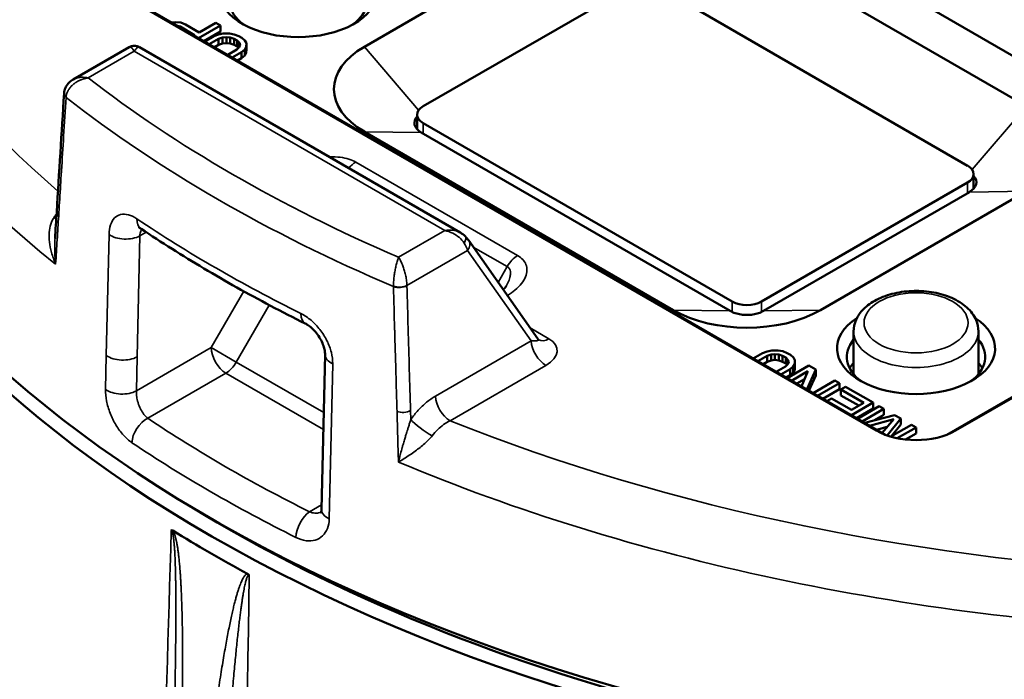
# Model space of a CAD drawing. Header units: millimetres. Extents: x 40 to 2195, y 40 to 1687.
# Tile 179 of 185: x 1481 to 1528, y 1400 to 1432. Entities that reach past the tile are written whole.
import ezdxf

# ---------------------------------------------------------------- set-up
doc = ezdxf.new("R2010")
doc.units = ezdxf.units.MM
doc.header["$LTSCALE"] = 8
doc.layers.add('Visible (ISO)', color=7, linetype='Continuous', lineweight=50)
doc.layers.add('Visible Narrow (ISO)', color=7, linetype='Continuous', lineweight=35)

msp = doc.modelspace()

# ---------------------------------------------------------------- linework, layer by layer
at = {"layer": 'Visible (ISO)'}
for p, q in [((1503.767, 1444.607), (1542.749, 1422.101)), ((1507.302, 1436.442), (1497.403, 1430.727)), ((1529.223, 1427.869), (1514.373, 1436.442)), ((1522.022, 1412.281), (1482.424, 1435.143)), ((1522.438, 1412.085), (1483.168, 1434.757)), ((1510.131, 1433.585), (1500.231, 1427.869)), ((1526.394, 1425.011), (1511.545, 1433.585)), ((1488.323, 1431.903), (1488.14, 1431.887)), ((1488.584, 1431.883), (1488.323, 1431.903)), ((1488.422, 1431.724), (1488.543, 1431.689)), ((1488.543, 1431.689), (1489.243, 1431.285)), ((1488.543, 1431.654), (1488.543, 1431.689)), ((1488.805, 1431.798), (1488.584, 1431.883)), ((1489.468, 1431.416), (1488.805, 1431.798)), ((1489.433, 1431.14), (1490.479, 1431.744)), ((1490.258, 1431.872), (1489.468, 1431.416)), ((1490.479, 1431.744), (1490.258, 1431.872)), ((1490.479, 1431.458), (1490.479, 1431.744)), ((1489.243, 1431.285), (1489.212, 1431.268)), ((1489.68, 1430.997), (1490.479, 1431.458)), ((1490.172, 1431.226), (1489.727, 1430.97)), ((1490.397, 1431.314), (1490.172, 1431.226)), ((1490.621, 1431.358), (1490.397, 1431.314)), ((1490.919, 1431.36), (1490.621, 1431.358)), ((1491.141, 1431.318), (1490.919, 1431.36)), ((1491.363, 1431.234), (1491.141, 1431.318)), ((1491.51, 1431.149), (1491.363, 1431.234)), ((1489.948, 1430.842), (1490.393, 1431.099)), ((1490.196, 1430.699), (1490.393, 1430.813)), ((1490.393, 1431.099), (1490.58, 1431.164)), ((1490.393, 1430.813), (1490.393, 1431.099)), ((1490.393, 1430.813), (1490.58, 1430.879)), ((1490.58, 1431.164), (1490.767, 1431.187)), ((1490.58, 1430.879), (1490.58, 1431.164)), ((1490.58, 1430.879), (1490.767, 1430.901)), ((1490.767, 1431.187), (1490.952, 1431.167)), ((1490.767, 1430.901), (1490.767, 1431.187)), ((1490.767, 1430.901), (1490.952, 1430.881)), ((1490.952, 1431.167), (1491.137, 1431.103)), ((1490.952, 1430.881), (1490.952, 1431.167)), ((1490.952, 1430.881), (1491.137, 1430.818)), ((1491.137, 1431.103), (1491.285, 1431.018)), ((1491.137, 1430.818), (1491.137, 1431.103)), ((1491.137, 1430.818), (1491.285, 1430.733)), ((1491.285, 1431.018), (1491.394, 1430.912)), ((1491.285, 1430.733), (1491.285, 1431.018)), ((1491.43, 1430.804), (1491.39, 1430.697)), ((1491.394, 1430.912), (1491.43, 1430.804)), ((1491.394, 1430.707), (1491.394, 1430.912)), ((1491.657, 1431.021), (1491.51, 1431.149)), ((1491.729, 1430.892), (1491.657, 1431.021)), ((1491.726, 1430.72), (1491.729, 1430.892)), ((1491.729, 1430.606), (1491.729, 1430.892)), ((1486.094, 1430.701), (1483.408, 1429.151)), ((1486.594, 1430.701), (1502.008, 1421.802)), ((1491.277, 1430.589), (1490.832, 1430.332)), ((1491.053, 1430.204), (1491.498, 1430.461)), ((1491.39, 1430.697), (1491.277, 1430.589)), ((1491.285, 1430.733), (1491.356, 1430.664)), ((1491.498, 1430.461), (1491.649, 1430.591)), ((1491.498, 1430.175), (1491.498, 1430.461)), ((1491.498, 1430.175), (1491.649, 1430.305)), ((1491.649, 1430.591), (1491.726, 1430.72)), ((1491.649, 1430.305), (1491.649, 1430.591)), ((1491.649, 1430.305), (1491.726, 1430.434)), ((1491.726, 1430.434), (1491.726, 1430.72)), ((1491.726, 1430.434), (1491.729, 1430.606)), ((1491.301, 1430.061), (1491.498, 1430.175)), ((1499.938, 1427.461), (1499.938, 1426.758)), ((1500.231, 1427.053), (1515.081, 1418.479)), ((1497.403, 1426.644), (1512.252, 1418.071)), ((1500.137, 1426.604), (1514.986, 1418.031)), ((1526.687, 1424.603), (1526.687, 1423.901)), ((1516.495, 1418.479), (1526.394, 1424.195)), ((1516.589, 1418.031), (1526.489, 1423.746)), ((1519.323, 1418.071), (1529.223, 1423.787)), ((1544.202, 1422.895), (1525.817, 1412.281)), ((1482.346, 1422.257), (1482.346, 1422.257)), ((1543.458, 1422.509), (1525.401, 1412.085)), ((1482.532, 1421.511), (1482.532, 1421.511)), ((1505.745, 1416.685), (1502.422, 1421.409)), ((1504.21, 1419.218), (1504.21, 1419.218)), ((1520.919, 1417.05), (1520.919, 1414.997)), ((1526.919, 1417.05), (1526.919, 1414.997)), ((1516.766, 1416.09), (1516.541, 1416.002)), ((1516.99, 1416.134), (1516.766, 1416.09)), ((1517.288, 1416.136), (1516.99, 1416.134)), ((1517.51, 1416.094), (1517.288, 1416.136)), ((1517.732, 1416.009), (1517.51, 1416.094)), ((1495.51, 1415.945), (1495.342, 1408.5)), ((1516.541, 1416.002), (1516.097, 1415.746)), ((1516.318, 1415.618), (1516.762, 1415.875)), ((1516.762, 1415.875), (1516.949, 1415.94)), ((1516.762, 1415.589), (1516.762, 1415.875)), ((1516.762, 1415.589), (1516.949, 1415.654)), ((1516.949, 1415.94), (1517.136, 1415.963)), ((1516.949, 1415.654), (1516.949, 1415.94)), ((1516.949, 1415.654), (1517.136, 1415.677)), ((1517.136, 1415.963), (1517.322, 1415.942)), ((1517.136, 1415.677), (1517.136, 1415.963)), ((1517.136, 1415.677), (1517.322, 1415.657)), ((1517.322, 1415.942), (1517.507, 1415.879)), ((1517.322, 1415.657), (1517.322, 1415.942)), ((1517.322, 1415.657), (1517.507, 1415.593)), ((1517.507, 1415.879), (1517.654, 1415.794)), ((1517.507, 1415.593), (1517.507, 1415.879)), ((1517.654, 1415.794), (1517.764, 1415.687)), ((1517.654, 1415.508), (1517.654, 1415.794)), ((1517.88, 1415.924), (1517.732, 1416.009)), ((1517.764, 1415.687), (1517.799, 1415.58)), ((1517.764, 1415.483), (1517.764, 1415.687)), ((1518.026, 1415.796), (1517.88, 1415.924)), ((1518.098, 1415.668), (1518.026, 1415.796)), ((1518.095, 1415.496), (1518.098, 1415.668)), ((1518.098, 1415.382), (1518.098, 1415.668)), ((1516.565, 1415.475), (1516.762, 1415.589)), ((1517.646, 1415.364), (1517.201, 1415.108)), ((1517.422, 1414.98), (1517.867, 1415.237)), ((1517.507, 1415.593), (1517.654, 1415.508)), ((1517.76, 1415.472), (1517.646, 1415.364)), ((1517.654, 1415.508), (1517.725, 1415.439)), ((1518.763, 1415.414), (1517.717, 1414.81)), ((1517.799, 1415.58), (1517.76, 1415.472)), ((1517.867, 1415.237), (1518.018, 1415.367)), ((1517.867, 1414.951), (1517.867, 1415.237)), ((1517.938, 1414.682), (1518.721, 1415.134)), ((1518.018, 1415.367), (1518.095, 1415.496)), ((1518.018, 1415.081), (1518.018, 1415.367)), ((1518.018, 1415.081), (1518.095, 1415.21)), ((1518.095, 1415.21), (1518.095, 1415.496)), ((1518.095, 1415.21), (1518.098, 1415.382)), ((1518.721, 1415.134), (1518.417, 1414.406)), ((1518.673, 1414.258), (1519.095, 1415.223)), ((1519.095, 1415.223), (1518.763, 1415.414)), ((1519.095, 1414.937), (1519.095, 1415.223)), ((1517.67, 1414.837), (1517.867, 1414.951)), ((1517.867, 1414.951), (1518.018, 1415.081)), ((1518.186, 1414.54), (1518.564, 1414.758)), ((1518.773, 1414.2), (1519.095, 1414.937)), ((1520.016, 1414.691), (1518.969, 1414.087)), ((1520.237, 1414.564), (1520.016, 1414.691)), ((1519.19, 1413.959), (1520.237, 1414.564)), ((1519.438, 1413.817), (1520.237, 1414.278)), ((1520.237, 1414.278), (1520.237, 1414.564)), ((1520.531, 1414.393), (1520.305, 1414.263)), ((1520.305, 1414.263), (1521.41, 1413.625)), ((1520.305, 1413.977), (1520.305, 1414.263)), ((1521.857, 1413.628), (1520.531, 1414.393)), ((1519.851, 1413.831), (1519.632, 1413.704)), ((1520.809, 1413.278), (1519.851, 1413.831)), ((1520.305, 1413.977), (1521.163, 1413.482)), ((1521.41, 1413.625), (1520.809, 1413.278)), ((1520.811, 1413.024), (1521.857, 1413.628)), ((1521.058, 1412.881), (1521.857, 1413.342)), ((1522.152, 1413.458), (1521.105, 1412.854)), ((1521.326, 1412.726), (1522.373, 1413.33)), ((1521.857, 1413.342), (1521.857, 1413.628)), ((1522.373, 1413.33), (1522.152, 1413.458)), ((1522.373, 1413.045), (1522.373, 1413.33)), ((1522.888, 1413.033), (1521.454, 1412.652)), ((1521.689, 1412.517), (1522.847, 1412.839)), ((1521.896, 1412.77), (1522.373, 1413.045)), ((1522.847, 1412.839), (1522.289, 1412.17)), ((1522.535, 1412.049), (1523.183, 1412.863)), ((1523.183, 1412.863), (1522.888, 1413.033)), ((1523.183, 1412.577), (1523.183, 1412.863)), ((1522.023, 1412.324), (1522.537, 1412.467)), ((1523.698, 1412.565), (1522.709, 1411.994)), ((1522.727, 1412.004), (1523.183, 1412.577)), ((1523.018, 1411.917), (1523.919, 1412.437)), ((1523.919, 1412.437), (1523.698, 1412.565)), ((1523.919, 1412.152), (1523.919, 1412.437)), ((1523.407, 1411.856), (1523.919, 1412.152))]:
    msp.add_line(p, q, dxfattribs=at)
for centre, major_axis, ratio, start_param, end_param in [((1543.011, 1438.688), (-74.974, 0), 0.57735, 6.264668, 8.747968), ((1543.011, 1437.871), (-75, 0), 0.57735, 6.255241, 8.747577), ((1494.221, 1433.38), (-3.8, 0), 0.57735, 5.556706, 10.151257), ((1494.221, 1432.973), (-3.326, 0), 0.57735, 5.836627, 6.942614), ((1494.221, 1432.973), (3.326, 0), 0.57735, 5.623756, 6.729744), ((1500.938, 1428.686), (-5, 0), 0.57735, 5.497787, 7.068583), ((1500.938, 1427.461), (-1, 0), 0.57735, 5.497787, 7.068583), ((1500.938, 1427.067), (-1.134, 0), 0.57735, 5.792248, 7.068583), ((1525.687, 1424.603), (1, 0), 0.57735, 5.497787, 7.068583), ((1525.687, 1424.209), (1.134, 0), 0.57735, 5.497787, 6.774123), ((1515.788, 1418.888), (1, 0), 0.57735, 3.926991, 5.497787), ((1515.788, 1420.112), (5, 0), 0.57735, 3.926991, 5.497787), ((1515.788, 1418.494), (-1.134, 0), 0.57735, 0.785398, 2.356194), ((1523.919, 1416.234), (-3.8, 0), 0.57735, 5.556706, 10.151257), ((1523.919, 1415.826), (-3.326, 0), 0.57735, 5.836627, 6.942614), ((1523.919, 1415.826), (3.326, 0), 0.57735, 5.623756, 6.729744), ((1496.51, 1415.922), (-1, 0.023), 0.561958, 0.000058, 0.000075), ((1523.919, 1414.601), (-3.405, 0), 0.57735, 5.790583, 5.927439), ((1523.919, 1414.601), (3.405, 0), 0.57735, 0.355746, 0.492603), ((1523.919, 1413.376), (-2.683, 0), 0.57735, 0.785398, 2.356194), ((1543.011, 1437.871), (-74, 0), 0.57735, 0.752637, 2.388956), ((1543.011, 1437.871), (70.25, 0), 0.57735, 3.973479, 3.973482), ((1543.011, 1437.055), (-75.026, 0), 0.57735, 0.751649, 0.819148)]:
    msp.add_ellipse(centre, major_axis=major_axis, ratio=ratio, start_param=start_param, end_param=end_param, dxfattribs=at)
for points, knots in [([(1486.094, 1430.701), (1486.141, 1430.728), (1486.192, 1430.748), (1486.297, 1430.769), (1486.352, 1430.771), (1486.457, 1430.758), (1486.509, 1430.743), (1486.57, 1430.715), (1486.582, 1430.708), (1486.594, 1430.701)], [0, 0, 0, 0, 0.01618285, 0.01618285, 0.03210508, 0.03210508, 0.04803809, 0.04803809, 0.05217621, 0.05217621, 0.05217621, 0.05217621]), ([(1482.968, 1428.501), (1482.975, 1428.584), (1482.997, 1428.667), (1483.064, 1428.819), (1483.11, 1428.89), (1483.223, 1429.02), (1483.293, 1429.078), (1483.382, 1429.135), (1483.395, 1429.143), (1483.408, 1429.151)], [0, 0, 0, 0, 0.0257163, 0.0257163, 0.05133745, 0.05133745, 0.07905051, 0.07905051, 0.08379764, 0.08379764, 0.08379764, 0.08379764]), ([(1486.672, 1421.981), (1486.632, 1422.008), (1486.6, 1422.024), (1486.573, 1422.035), (1486.568, 1422.036), (1486.568, 1422.036)], [0, 0, 0, 0, 0.02914215, 0.02914215, 0.04531401, 0.04531401, 0.04531401, 0.04531401]), ([(1486.672, 1421.981), (1487.158, 1421.655), (1487.653, 1421.333), (1488.659, 1420.697), (1489.17, 1420.384), (1490.207, 1419.767), (1490.734, 1419.463), (1491.802, 1418.865), (1492.344, 1418.57), (1493.442, 1417.99), (1493.999, 1417.705), (1494.562, 1417.425)], [1.495992, 1.495992, 1.495992, 1.495992, 1.5259137, 1.5259137, 1.5558355, 1.5558355, 1.5857572, 1.5857572, 1.6156789, 1.6156789, 1.6455997, 1.6455997, 1.6455997, 1.6455997]), ([(1504.076, 1419.057), (1504.089, 1419.069), (1504.1, 1419.081), (1504.161, 1419.144), (1504.195, 1419.191), (1504.21, 1419.218)], [0.07861008, 0.07861008, 0.07861008, 0.07861008, 0.0890492, 0.0890492, 0.13641593, 0.13641593, 0.13641593, 0.13641593]), ([(1520.919, 1417.05), (1520.919, 1417.24), (1520.961, 1417.429), (1521.12, 1417.793), (1521.242, 1417.965), (1521.569, 1418.296), (1521.784, 1418.447), (1522.283, 1418.704), (1522.572, 1418.807), (1523.18, 1418.948), (1523.5, 1418.986), (1524.141, 1418.999), (1524.461, 1418.974), (1525.077, 1418.861), (1525.373, 1418.773), (1525.913, 1418.534), (1526.157, 1418.383), (1526.554, 1418.024), (1526.712, 1417.818), (1526.881, 1417.416), (1526.919, 1417.234), (1526.919, 1417.05)], [2.356194, 2.356194, 2.356194, 2.356194, 2.602771, 2.602771, 2.874056, 2.874056, 3.197609, 3.197609, 3.545938, 3.545938, 3.891961, 3.891961, 4.235236, 4.235236, 4.580365, 4.580365, 4.929148, 4.929148, 5.260024, 5.260024, 5.497787, 5.497787, 5.497787, 5.497787]), ([(1495.51, 1415.945), (1495.511, 1415.995), (1495.507, 1416.059), (1495.483, 1416.2), (1495.463, 1416.279), (1495.406, 1416.446), (1495.368, 1416.536), (1495.273, 1416.718), (1495.215, 1416.811), (1495.086, 1416.987), (1495.013, 1417.071), (1494.865, 1417.219), (1494.788, 1417.283), (1494.661, 1417.372), (1494.608, 1417.402), (1494.562, 1417.425)], [0, 0, 0, 0, 0.0285118, 0.0285118, 0.0571315, 0.0571315, 0.0874359, 0.0874359, 0.1196314, 0.1196314, 0.1530834, 0.1530834, 0.1866919, 0.1866919, 0.2118086, 0.2118086, 0.2118086, 0.2118086]), ([(1505.745, 1416.685), (1505.756, 1416.669), (1505.767, 1416.657), (1505.78, 1416.643), (1505.785, 1416.64), (1505.785, 1416.639), (1505.785, 1416.639), (1505.785, 1416.639)], [0, 0, 0, 0, 0.01370106, 0.01370106, 0.02484772, 0.02484772, 0.02585039, 0.02585039, 0.02585039, 0.02585039]), ([(1495.316, 1408.349), (1495.316, 1408.349), (1495.316, 1408.349), (1495.316, 1408.35), (1495.322, 1408.359), (1495.334, 1408.406), (1495.341, 1408.446), (1495.342, 1408.5)], [0.05256078, 0.05256078, 0.05256078, 0.05256078, 0.05406166, 0.05406166, 0.0824491, 0.0824491, 0.11297194, 0.11297194, 0.11297194, 0.11297194]), ([(1488.12, 1407.492), (1488.127, 1407.496), (1488.135, 1407.497), (1488.143, 1407.497), (1488.146, 1407.497), (1488.148, 1407.497), (1488.15, 1407.496), (1488.157, 1407.495), (1488.164, 1407.494), (1488.171, 1407.491), (1488.18, 1407.488), (1488.19, 1407.483), (1488.2, 1407.476)], [0, 0, 0, 0, 0.333333, 0.333333, 0.333333, 0.421036, 0.421036, 0.421036, 0.666667, 0.666667, 0.666667, 1, 1, 1, 1]), ([(1491.78, 1405.409), (1491.797, 1405.4), (1491.812, 1405.39), (1491.826, 1405.377), (1491.83, 1405.373), (1491.835, 1405.368), (1491.839, 1405.363), (1491.848, 1405.353), (1491.856, 1405.343), (1491.864, 1405.331)], [0, 0, 0, 0, 0.5, 0.5, 0.5, 0.6679356, 0.6679356, 0.6679356, 1, 1, 1, 1])]:
    msp.add_open_spline(points, degree=3, knots=knots, dxfattribs=at)
for points in [[(1482.611, 1422.782), (1482.73, 1424.681), (1482.848, 1426.58), (1482.967, 1428.479)], [(1482.967, 1428.479), (1482.967, 1428.486), (1482.968, 1428.494), (1482.968, 1428.501)], [(1482.532, 1421.511), (1482.558, 1421.935), (1482.585, 1422.359), (1482.611, 1422.782)], [(1502.016, 1421.797), (1502.016, 1421.797), (1502.016, 1421.798), (1502.016, 1421.798)], [(1502.016, 1421.797), (1502.1, 1421.749), (1502.178, 1421.69), (1502.244, 1421.621)], [(1502.244, 1421.621), (1502.312, 1421.55), (1502.372, 1421.479), (1502.422, 1421.409)]]:
    msp.add_open_spline(points, degree=3, dxfattribs=at)
at = {"layer": 'Visible Narrow (ISO)'}
for p, q in [((1486.344, 1430.507), (1484.124, 1429.226)), ((1486.344, 1430.507), (1501.266, 1421.893)), ((1500.011, 1427.677), (1497.403, 1430.727)), ((1526.615, 1424.819), (1529.223, 1427.869)), ((1500.231, 1427.053), (1500.231, 1426.549)), ((1500.137, 1426.604), (1497.403, 1426.644)), ((1504.767, 1420.69), (1496.989, 1425.18)), ((1526.394, 1424.195), (1526.394, 1423.692)), ((1526.489, 1423.746), (1529.223, 1423.787)), ((1486.919, 1421.816), (1486.61, 1421.638)), ((1499.045, 1420.611), (1501.266, 1421.893)), ((1501.268, 1421.893), (1501.268, 1421.893)), ((1485.128, 1421.703), (1484.997, 1415.891)), ((1486.61, 1421.638), (1486.479, 1415.826)), ((1502.111, 1421.407), (1502.111, 1421.407)), ((1499.447, 1419.25), (1502.366, 1420.939)), ((1505.42, 1416.597), (1502.366, 1420.939)), ((1504.267, 1420.162), (1502.637, 1421.103)), ((1503.831, 1419.406), (1504.267, 1420.162)), ((1491.603, 1418.978), (1490.039, 1416.269)), ((1515.081, 1418.479), (1515.081, 1417.982)), ((1516.495, 1418.479), (1516.495, 1417.982)), ((1492.829, 1418.314), (1491.246, 1415.572)), ((1514.986, 1418.031), (1512.252, 1418.071)), ((1516.589, 1418.031), (1519.323, 1418.071)), ((1505.37, 1417.218), (1506.274, 1416.696)), ((1505.42, 1416.597), (1500.817, 1413.939)), ((1490.039, 1416.269), (1486.443, 1414.193)), ((1490.039, 1416.269), (1491.246, 1415.572)), ((1484.997, 1415.891), (1484.961, 1414.258)), ((1486.479, 1415.826), (1486.443, 1414.193)), ((1491.246, 1415.572), (1495.447, 1413.147)), ((1495.711, 1408.051), (1495.878, 1415.496)), ((1506.126, 1415.416), (1501.523, 1412.758)), ((1490.746, 1415.044), (1486.988, 1412.874)), ((1490.746, 1415.044), (1495.429, 1412.341)), ((1500.591, 1413.795), (1500.591, 1413.795)), ((1499.63, 1412.81), (1499.618, 1413.242)), ((1522.022, 1412.281), (1522.236, 1412.17)), ((1525.817, 1412.281), (1525.602, 1412.17)), ((1494.766, 1408.384), (1495.347, 1408.719))]:
    msp.add_line(p, q, dxfattribs=at)
for centre, major_axis, ratio, start_param, end_param in [((1543.011, 1447.261), (-72.751, 0), 0.57735, 0.079305, 0.59282), ((1543.011, 1445.671), (-74.75, 0), 0.57735, 0.077533, 0.628885), ((1543.011, 1454.609), (73.489, 0), 0.57735, 3.782921, 4.07106), ((1483.467, 1428.459), (-0.498, 0.042), 0.580193, 0.0001, 0.683256), ((1483.466, 1428.448), (-0.499, 0.031), 0.595968, 6.283185, 6.954665), ((1483.3, 1428.405), (-0.1, -0.466), 0.461304, 5.016985, 5.063922), ((1543.011, 1453.814), (74.489, 0), 0.57735, 3.777069, 4.076913), ((1496.989, 1424.364), (0.5, 0.866), 0.577379, 0.785285, 1.275388), ((1483.11, 1422.751), (-0.499, 0.031), 0.596105, 0, 0.666675), ((1482.025, 1423.017), (-0.79, 0.613), 0.140372, 2.296601, 2.472514), ((1487.229, 1422.812), (-0.557, -0.83), 0.618884, 5.511924, 6.283192), ((1543.011, 1450.548), (-74.593, 0), 0.57735, 0.710594, 0.860202), ((1485.903, 1422.046), (-1, 0.022), 0.561958, 0.696235, 2.369001), ((1501.884, 1421.274), (0.36, 0.347), 0.453988, 5.204964, 6.281764), ((1501.664, 1421.311), (-0.671, 0.771), 0.405558, 3.899983, 4.352221), ((1502.013, 1421.121), (0.409, 0.288), 0.757836, 5.088766, 6.283175), ((1504.767, 1419.873), (0.5, 0.866), 0.57735, 0.785398, 1.570796), ((1499.094, 1419.436), (-0.5, -0.003), 0.519821, 0.933169, 2.35156), ((1499.094, 1419.425), (-0.5, -0.014), 0.535546, 0.920206, 2.340127), ((1495.007, 1418.321), (-0.445, -0.896), 0.532588, 5.436901, 6.28307), ((1523.919, 1417.05), (-3, 0), 0.57735, 0, 3.141593), ((1505.033, 1416.828), (-0.723, 0.184), 0.20983, 2.187377, 3.381857), ((1506.126, 1416.232), (0.5, -0.866), 0.57735, 3.979351, 5.497787), ((1506.274, 1417.512), (-0.5, -0.866), 0.57735, 0.017165, 0.785398), ((1505.034, 1416.011), (-1.629, -0.176), 0.553653, 2.244444, 3.79001), ((1490.746, 1415.861), (0.5, -0.866), 0.57735, 3.926991, 5.497787), ((1485.772, 1416.234), (-1, 0.022), 0.561959, 0.696489, 2.369011), ((1496.51, 1415.922), (-1, 0.022), 0.561958, 0.000006, 0.900194), ((1490.746, 1415.861), (-0.5, -0.866), 0.57735, 0.785398, 1.570796), ((1485.735, 1414.601), (-1, 0.022), 0.56196, 0.69657, 2.36901), ((1501.523, 1413.574), (0.5, -0.866), 0.57735, 3.979349, 5.497787), ((1499.265, 1413.425), (0.5, 0.014), 0.535683, 4.06638, 5.48144), ((1486.988, 1412.058), (-0.557, -0.831), 0.6187, 3.967098, 5.511715), ((1543.011, 1440.729), (73.934, 0), 0.57735, 3.852532, 4.00145), ((1500.336, 1412.445), (0.818, -0.575), 0.174145, 3.805472, 5.235014), ((1543.011, 1447.261), (72.751, 0), 0.57735, 4.10554, 4.633084), ((1543.011, 1439.934), (74.934, 0), 0.57735, 3.852532, 4.00145), ((1543.011, 1445.671), (-74.75, 0), 0.57735, 0.941912, 1.493263), ((1496.342, 1408.477), (-1, 0.022), 0.561959, 6.283185, 7.183053), ((1494.766, 1407.567), (-0.445, -0.895), 0.532801, 3.892433, 5.437053)]:
    msp.add_ellipse(centre, major_axis=major_axis, ratio=ratio, start_param=start_param, end_param=end_param, dxfattribs=at)
msp.add_ellipse((1523.919, 1417.459), major_axis=(-2.5, 0), ratio=0.57735, dxfattribs=at)
for points, knots in [([(1486.094, 1430.701), (1486.099, 1430.704), (1486.135, 1430.72), (1486.213, 1430.695), (1486.301, 1430.584), (1486.344, 1430.507)], [0.2731087, 0.2731087, 0.2731087, 0.2731087, 0.3333333, 0.6666667, 1, 1, 1, 1]), ([(1486.344, 1430.507), (1486.387, 1430.584), (1486.475, 1430.695), (1486.554, 1430.72), (1486.589, 1430.704), (1486.594, 1430.701)], [0, 0, 0, 0, 0.3333333, 0.6666667, 0.7268892, 0.7268892, 0.7268892, 0.7268892]), ([(1483.065, 1428.309), (1483.065, 1428.315), (1483.066, 1428.322), (1483.066, 1428.328), (1483.07, 1428.361), (1483.075, 1428.392), (1483.082, 1428.422), (1483.084, 1428.431), (1483.087, 1428.439), (1483.089, 1428.448), (1483.096, 1428.474), (1483.105, 1428.5), (1483.115, 1428.524), (1483.119, 1428.534), (1483.123, 1428.544), (1483.127, 1428.554), (1483.137, 1428.575), (1483.147, 1428.595), (1483.158, 1428.615), (1483.164, 1428.626), (1483.17, 1428.637), (1483.177, 1428.648), (1483.187, 1428.666), (1483.198, 1428.683), (1483.21, 1428.7), (1483.219, 1428.713), (1483.228, 1428.725), (1483.238, 1428.738), (1483.249, 1428.753), (1483.261, 1428.767), (1483.273, 1428.781), (1483.286, 1428.796), (1483.299, 1428.811), (1483.313, 1428.825), (1483.324, 1428.837), (1483.336, 1428.849), (1483.349, 1428.861), (1483.365, 1428.877), (1483.383, 1428.893), (1483.402, 1428.909), (1483.413, 1428.919), (1483.425, 1428.928), (1483.437, 1428.938), (1483.459, 1428.955), (1483.482, 1428.972), (1483.507, 1428.989), (1483.517, 1428.996), (1483.528, 1429.004), (1483.539, 1429.011), (1483.568, 1429.029), (1483.598, 1429.047), (1483.629, 1429.064), (1483.639, 1429.069), (1483.648, 1429.074), (1483.658, 1429.079), (1483.694, 1429.098), (1483.732, 1429.115), (1483.772, 1429.132), (1483.78, 1429.135), (1483.787, 1429.137), (1483.794, 1429.14), (1483.839, 1429.158), (1483.887, 1429.174), (1483.937, 1429.188), (1483.942, 1429.189), (1483.946, 1429.19), (1483.95, 1429.191), (1484.005, 1429.205), (1484.063, 1429.217), (1484.124, 1429.226)], [0.0000001, 0.0000001, 0.0000001, 0.0000001, 0.0136666, 0.0136666, 0.0136666, 0.0833333, 0.0833333, 0.0833333, 0.1033822, 0.1033822, 0.1033822, 0.1666667, 0.1666667, 0.1666667, 0.193197, 0.193197, 0.193197, 0.25, 0.25, 0.25, 0.2825778, 0.2825778, 0.2825778, 0.3333333, 0.3333333, 0.3333333, 0.3723246, 0.3723246, 0.3723246, 0.4166667, 0.4166667, 0.4166667, 0.4619931, 0.4619931, 0.4619931, 0.5, 0.5, 0.5, 0.5516579, 0.5516579, 0.5516579, 0.5833333, 0.5833333, 0.5833333, 0.6413226, 0.6413226, 0.6413226, 0.6666667, 0.6666667, 0.6666667, 0.7309685, 0.7309685, 0.7309685, 0.75, 0.75, 0.75, 0.8206505, 0.8206505, 0.8206505, 0.8333333, 0.8333333, 0.8333333, 0.9103147, 0.9103147, 0.9103147, 0.9166667, 0.9166667, 0.9166667, 1, 1, 1, 1]), ([(1484.124, 1429.226), (1484.066, 1429.239), (1484.01, 1429.248), (1483.958, 1429.253), (1483.905, 1429.258), (1483.856, 1429.259), (1483.809, 1429.257), (1483.763, 1429.256), (1483.72, 1429.251), (1483.679, 1429.245), (1483.639, 1429.238), (1483.601, 1429.229), (1483.566, 1429.218), (1483.531, 1429.208), (1483.498, 1429.195), (1483.468, 1429.181), (1483.447, 1429.172), (1483.427, 1429.162), (1483.408, 1429.151)], [0, 0, 0, 0, 0.0833333, 0.0833333, 0.0833333, 0.1666667, 0.1666667, 0.1666667, 0.25, 0.25, 0.25, 0.3333333, 0.3333333, 0.3333333, 0.4166667, 0.4166667, 0.4166667, 0.4743496, 0.4743496, 0.4743496, 0.4743496]), ([(1483.064, 1428.287), (1483.025, 1427.673), (1482.986, 1427.052), (1482.947, 1426.431), (1482.943, 1426.358), (1482.938, 1426.285), (1482.933, 1426.213), (1482.899, 1425.664), (1482.864, 1425.112), (1482.829, 1424.549), (1482.802, 1424.118), (1482.775, 1423.681), (1482.747, 1423.237), (1482.734, 1423.023), (1482.72, 1422.808), (1482.707, 1422.592)], [0, 0, 0, 0, 0.333333, 0.333333, 0.333333, 0.372385, 0.372385, 0.372385, 0.666667, 0.666667, 0.666667, 0.891594, 0.891594, 0.891594, 1, 1, 1, 1]), ([(1496.989, 1425.18), (1496.89, 1425.237), (1496.666, 1425.333), (1496.252, 1425.423), (1495.909, 1425.443), (1495.724, 1425.439), (1495.709, 1425.439)], [0.0000285, 0.0000285, 0.0000285, 0.0000285, 0.1428571, 0.2857143, 0.4285714, 0.4408905, 0.4408905, 0.4408905, 0.4408905]), ([(1482.562, 1420.284), (1482.48, 1420.473), (1482.416, 1420.658), (1482.367, 1420.835), (1482.318, 1421.012), (1482.285, 1421.182), (1482.267, 1421.344), (1482.248, 1421.506), (1482.244, 1421.659), (1482.254, 1421.803), (1482.264, 1421.946), (1482.289, 1422.08), (1482.327, 1422.202), (1482.365, 1422.323), (1482.418, 1422.432), (1482.485, 1422.527)], [0, 0, 0, 0, 0.2, 0.2, 0.2, 0.4, 0.4, 0.4, 0.6, 0.6, 0.6, 0.8, 0.8, 0.8, 1, 1, 1, 1]), ([(1482.707, 1422.592), (1482.683, 1422.218), (1482.659, 1421.839), (1482.635, 1421.454), (1482.611, 1421.07), (1482.587, 1420.68), (1482.562, 1420.284)], [0, 0, 0, 0, 0.5, 0.5, 0.5, 1, 1, 1, 1]), ([(1486.691, 1421.969), (1486.674, 1421.94), (1486.66, 1421.907), (1486.649, 1421.871), (1486.627, 1421.804), (1486.614, 1421.725), (1486.61, 1421.638)], [0.6927567, 0.6927567, 0.6927567, 0.6927567, 0.8, 0.8, 0.8, 1, 1, 1, 1]), ([(1502.016, 1421.798), (1502, 1421.807), (1501.894, 1421.863), (1501.656, 1421.93), (1501.399, 1421.917), (1501.266, 1421.893)], [0.2730018, 0.2730018, 0.2730018, 0.2730018, 0.3333333, 0.6666667, 1, 1, 1, 1]), ([(1501.266, 1421.893), (1501.399, 1421.868), (1501.656, 1421.779), (1501.984, 1421.561), (1502.135, 1421.385), (1502.193, 1421.294)], [0, 0, 0, 0, 0.3333333, 0.6666667, 0.9999988, 0.9999988, 0.9999988, 0.9999988]), ([(1482.562, 1420.284), (1482.542, 1420.481), (1482.53, 1420.671), (1482.524, 1420.853), (1482.518, 1421.034), (1482.518, 1421.205), (1482.525, 1421.368), (1482.527, 1421.417), (1482.529, 1421.464), (1482.532, 1421.511)], [0, 0, 0, 0, 0.2, 0.2, 0.2, 0.4, 0.4, 0.4, 0.4590804, 0.4590804, 0.4590804, 0.4590804]), ([(1499.045, 1420.611), (1499.032, 1420.579), (1499.02, 1420.545), (1499.008, 1420.51), (1498.996, 1420.475), (1498.985, 1420.439), (1498.974, 1420.403), (1498.964, 1420.367), (1498.954, 1420.331), (1498.945, 1420.295), (1498.936, 1420.259), (1498.927, 1420.223), (1498.919, 1420.188), (1498.911, 1420.152), (1498.903, 1420.117), (1498.896, 1420.081), (1498.889, 1420.045), (1498.882, 1420.009), (1498.875, 1419.972), (1498.869, 1419.935), (1498.862, 1419.898), (1498.857, 1419.86), (1498.851, 1419.822), (1498.845, 1419.783), (1498.84, 1419.744), (1498.834, 1419.704), (1498.829, 1419.664), (1498.825, 1419.623), (1498.82, 1419.582), (1498.816, 1419.54), (1498.812, 1419.497), (1498.808, 1419.453), (1498.805, 1419.409), (1498.803, 1419.363), (1498.8, 1419.318), (1498.798, 1419.272), (1498.798, 1419.225)], [0, 0, 0, 0, 0.0833333, 0.0833333, 0.0833333, 0.1666667, 0.1666667, 0.1666667, 0.25, 0.25, 0.25, 0.3333333, 0.3333333, 0.3333333, 0.4166667, 0.4166667, 0.4166667, 0.5, 0.5, 0.5, 0.5833333, 0.5833333, 0.5833333, 0.6666667, 0.6666667, 0.6666667, 0.75, 0.75, 0.75, 0.8333333, 0.8333333, 0.8333333, 0.9166667, 0.9166667, 0.9166667, 1, 1, 1, 1]), ([(1499.447, 1419.248), (1499.446, 1419.296), (1499.443, 1419.345), (1499.439, 1419.391), (1499.435, 1419.437), (1499.43, 1419.481), (1499.424, 1419.523), (1499.418, 1419.566), (1499.411, 1419.607), (1499.403, 1419.648), (1499.396, 1419.689), (1499.388, 1419.728), (1499.379, 1419.767), (1499.37, 1419.806), (1499.361, 1419.844), (1499.351, 1419.881), (1499.341, 1419.919), (1499.331, 1419.955), (1499.32, 1419.991), (1499.31, 1420.027), (1499.298, 1420.063), (1499.286, 1420.098), (1499.275, 1420.133), (1499.262, 1420.167), (1499.249, 1420.202), (1499.236, 1420.236), (1499.222, 1420.271), (1499.208, 1420.306), (1499.193, 1420.341), (1499.177, 1420.376), (1499.16, 1420.411), (1499.143, 1420.446), (1499.125, 1420.481), (1499.106, 1420.514), (1499.087, 1420.548), (1499.066, 1420.58), (1499.045, 1420.611)], [0, 0, 0, 0, 0.083333, 0.083333, 0.083333, 0.166667, 0.166667, 0.166667, 0.25, 0.25, 0.25, 0.333333, 0.333333, 0.333333, 0.416667, 0.416667, 0.416667, 0.5, 0.5, 0.5, 0.583333, 0.583333, 0.583333, 0.666667, 0.666667, 0.666667, 0.75, 0.75, 0.75, 0.833333, 0.833333, 0.833333, 0.916667, 0.916667, 0.916667, 1, 1, 1, 1]), ([(1504.275, 1418.775), (1504.413, 1418.86), (1504.68, 1419.053), (1504.976, 1419.358), (1505.165, 1419.677), (1505.236, 1419.981), (1505.188, 1420.266), (1505.027, 1420.508), (1504.863, 1420.634), (1504.767, 1420.69)], [0.0257968, 0.0257968, 0.0257968, 0.0257968, 0.1428571, 0.2857143, 0.4285714, 0.5714286, 0.7142857, 0.8571429, 1, 1, 1, 1]), ([(1504.21, 1419.218), (1504.237, 1419.265), (1504.262, 1419.311), (1504.284, 1419.355), (1504.289, 1419.367), (1504.295, 1419.378), (1504.3, 1419.39), (1504.341, 1419.477), (1504.372, 1419.559), (1504.393, 1419.636), (1504.398, 1419.653), (1504.402, 1419.669), (1504.405, 1419.685), (1504.42, 1419.753), (1504.427, 1419.816), (1504.425, 1419.872), (1504.424, 1419.891), (1504.422, 1419.909), (1504.42, 1419.926), (1504.413, 1419.972), (1504.399, 1420.013), (1504.38, 1420.048), (1504.37, 1420.065), (1504.359, 1420.081), (1504.347, 1420.095), (1504.325, 1420.122), (1504.298, 1420.144), (1504.267, 1420.162)], [0.3653463, 0.3653463, 0.3653463, 0.3653463, 0.4285714, 0.4285714, 0.4285714, 0.4450049, 0.4450049, 0.4450049, 0.5714286, 0.5714286, 0.5714286, 0.5987335, 0.5987335, 0.5987335, 0.7142857, 0.7142857, 0.7142857, 0.7529471, 0.7529471, 0.7529471, 0.8571429, 0.8571429, 0.8571429, 0.9068051, 0.9068051, 0.9068051, 1, 1, 1, 1]), ([(1498.798, 1419.225), (1498.798, 1419.222), (1498.798, 1419.218), (1498.798, 1419.214), (1498.798, 1419.211), (1498.798, 1419.207), (1498.798, 1419.203)], [0, 0, 0, 0, 0.5, 0.5, 0.5, 1, 1, 1, 1]), ([(1498.97, 1413.202), (1498.964, 1413.422), (1498.957, 1413.643), (1498.951, 1413.864), (1498.938, 1414.298), (1498.926, 1414.734), (1498.913, 1415.17), (1498.895, 1415.806), (1498.877, 1416.443), (1498.858, 1417.091), (1498.858, 1417.114), (1498.857, 1417.136), (1498.856, 1417.158), (1498.837, 1417.829), (1498.817, 1418.512), (1498.798, 1419.203)], [0, 0, 0, 0, 0.1123865, 0.1123865, 0.1123865, 0.3333333, 0.3333333, 0.3333333, 0.6557076, 0.6557076, 0.6557076, 0.6666667, 0.6666667, 0.6666667, 1, 1, 1, 1]), ([(1499.618, 1413.242), (1499.599, 1413.895), (1499.581, 1414.553), (1499.562, 1415.212), (1499.543, 1415.87), (1499.524, 1416.529), (1499.505, 1417.201), (1499.486, 1417.872), (1499.467, 1418.555), (1499.447, 1419.248)], [0, 0, 0, 0, 0.3333333, 0.3333333, 0.3333333, 0.6666667, 0.6666667, 0.6666667, 0.9998232, 0.9998232, 0.9998232, 0.9998232]), ([(1484.961, 1414.258), (1484.957, 1414.081), (1484.991, 1413.716), (1485.163, 1413.117), (1485.445, 1412.541), (1485.813, 1412.041), (1486.085, 1411.8), (1486.23, 1411.703)], [0.0000001, 0.0000001, 0.0000001, 0.0000001, 0.2, 0.4, 0.6, 0.8, 1, 1, 1, 1]), ([(1486.443, 1414.193), (1486.439, 1414.113), (1486.443, 1414.026), (1486.455, 1413.936), (1486.456, 1413.928), (1486.457, 1413.92), (1486.458, 1413.913), (1486.472, 1413.82), (1486.493, 1413.725), (1486.522, 1413.63), (1486.524, 1413.624), (1486.525, 1413.618), (1486.527, 1413.612), (1486.558, 1413.515), (1486.596, 1413.42), (1486.64, 1413.33), (1486.642, 1413.326), (1486.644, 1413.322), (1486.646, 1413.318), (1486.692, 1413.226), (1486.746, 1413.139), (1486.804, 1413.064), (1486.861, 1412.989), (1486.924, 1412.924), (1486.988, 1412.874)], [0.0000001, 0.0000001, 0.0000001, 0.0000001, 0.1842419, 0.1842419, 0.1842419, 0.2, 0.2, 0.2, 0.3878949, 0.3878949, 0.3878949, 0.4, 0.4, 0.4, 0.5915515, 0.5915515, 0.5915515, 0.6, 0.6, 0.6, 0.8, 0.8, 0.8, 1, 1, 1, 1]), ([(1499.04, 1410.77), (1499.028, 1411.183), (1499.016, 1411.592), (1499.005, 1411.997), (1498.993, 1412.402), (1498.981, 1412.804), (1498.97, 1413.202)], [0, 0, 0, 0, 0.5, 0.5, 0.5, 1, 1, 1, 1]), ([(1499.63, 1412.81), (1499.625, 1412.793), (1499.62, 1412.776), (1499.614, 1412.759), (1499.598, 1412.705), (1499.58, 1412.648), (1499.562, 1412.589), (1499.553, 1412.56), (1499.543, 1412.531), (1499.534, 1412.501), (1499.518, 1412.45), (1499.501, 1412.397), (1499.484, 1412.343), (1499.47, 1412.3), (1499.456, 1412.257), (1499.442, 1412.212), (1499.428, 1412.167), (1499.414, 1412.121), (1499.399, 1412.074), (1499.381, 1412.015), (1499.363, 1411.956), (1499.344, 1411.895), (1499.333, 1411.858), (1499.322, 1411.82), (1499.31, 1411.782), (1499.288, 1411.706), (1499.265, 1411.629), (1499.242, 1411.549), (1499.234, 1411.522), (1499.227, 1411.495), (1499.219, 1411.467), (1499.192, 1411.373), (1499.166, 1411.275), (1499.139, 1411.174), (1499.135, 1411.16), (1499.132, 1411.145), (1499.128, 1411.13), (1499.098, 1411.014), (1499.068, 1410.894), (1499.04, 1410.77)], [0.0000031, 0.0000031, 0.0000031, 0.0000031, 0.0348896, 0.0348896, 0.0348896, 0.1428571, 0.1428571, 0.1428571, 0.1957677, 0.1957677, 0.1957677, 0.2857143, 0.2857143, 0.2857143, 0.3566073, 0.3566073, 0.3566073, 0.4285714, 0.4285714, 0.4285714, 0.5174483, 0.5174483, 0.5174483, 0.5714286, 0.5714286, 0.5714286, 0.678264, 0.678264, 0.678264, 0.7142857, 0.7142857, 0.7142857, 0.8391292, 0.8391292, 0.8391292, 0.8571429, 0.8571429, 0.8571429, 1, 1, 1, 1]), ([(1501.523, 1412.758), (1501.417, 1412.706), (1501.208, 1412.581), (1500.914, 1412.335), (1500.739, 1412.139), (1500.658, 1412.035)], [0.0000001, 0.0000001, 0.0000001, 0.0000001, 0.3333333, 0.6666667, 1, 1, 1, 1]), ([(1500.658, 1412.035), (1500.61, 1411.973), (1500.502, 1411.85), (1500.306, 1411.662), (1500.084, 1411.477), (1499.841, 1411.293), (1499.582, 1411.113), (1499.313, 1410.938), (1499.13, 1410.825), (1499.04, 1410.77)], [0.0000033, 0.0000033, 0.0000033, 0.0000033, 0.1428571, 0.2857143, 0.4285714, 0.5714286, 0.7142857, 0.8571429, 1, 1, 1, 1]), ([(1494.114, 1407.151), (1494.282, 1407.067), (1494.603, 1406.966), (1495.054, 1406.993), (1495.413, 1407.2), (1495.647, 1407.562), (1495.707, 1407.874), (1495.711, 1408.051)], [0, 0, 0, 0, 0.2, 0.4, 0.6, 0.8, 1, 1, 1, 1]), ([(1494.766, 1408.384), (1494.852, 1408.347), (1494.939, 1408.325), (1495.023, 1408.318), (1495.107, 1408.312), (1495.187, 1408.321), (1495.261, 1408.344), (1495.282, 1408.352), (1495.304, 1408.36), (1495.324, 1408.37)], [0, 0, 0, 0, 0.2, 0.2, 0.2, 0.4, 0.4, 0.4, 0.4598126, 0.4598126, 0.4598126, 0.4598126]), ([(1486.982, 1368.247), (1487.067, 1369.312), (1487.226, 1371.355), (1487.431, 1374.146), (1487.61, 1376.708), (1487.766, 1379.072), (1487.904, 1381.279), (1488.026, 1383.341), (1488.132, 1385.235), (1488.223, 1386.958), (1488.3, 1388.534), (1488.367, 1389.981), (1488.424, 1391.313), (1488.473, 1392.538), (1488.514, 1393.666), (1488.548, 1394.703), (1488.577, 1395.661), (1488.601, 1396.547), (1488.62, 1397.371), (1488.636, 1398.142), (1488.647, 1398.863), (1488.656, 1399.537), (1488.662, 1400.161), (1488.664, 1400.736), (1488.665, 1401.262), (1488.663, 1401.741), (1488.66, 1402.177), (1488.656, 1402.574), (1488.65, 1402.935), (1488.644, 1403.266), (1488.636, 1403.57), (1488.628, 1403.851), (1488.619, 1404.113), (1488.61, 1404.358), (1488.6, 1404.589), (1488.59, 1404.806), (1488.579, 1405.009), (1488.567, 1405.2), (1488.556, 1405.378), (1488.544, 1405.545), (1488.532, 1405.701), (1488.519, 1405.848), (1488.506, 1405.984), (1488.494, 1406.112), (1488.481, 1406.232), (1488.468, 1406.344), (1488.455, 1406.448), (1488.441, 1406.545), (1488.428, 1406.635), (1488.415, 1406.72), (1488.401, 1406.799), (1488.388, 1406.874), (1488.374, 1406.944), (1488.36, 1407.01), (1488.346, 1407.074), (1488.33, 1407.135), (1488.314, 1407.194), (1488.297, 1407.253), (1488.277, 1407.311), (1488.256, 1407.367), (1488.231, 1407.423), (1488.211, 1407.459), (1488.2, 1407.476)], [0, 0, 0, 0, 0.0166667, 0.0333333, 0.05, 0.0666667, 0.0833333, 0.1, 0.1166667, 0.1333333, 0.15, 0.1666667, 0.1833333, 0.2, 0.2166667, 0.2333333, 0.25, 0.2666667, 0.2833333, 0.3, 0.3166667, 0.3333333, 0.35, 0.3666667, 0.3833333, 0.4, 0.4166667, 0.4333333, 0.45, 0.4666667, 0.4833333, 0.5, 0.5166667, 0.5333333, 0.55, 0.5666667, 0.5833333, 0.6, 0.6166667, 0.6333333, 0.65, 0.6666667, 0.6833333, 0.7, 0.7166667, 0.7333333, 0.75, 0.7666667, 0.7833333, 0.8, 0.8166667, 0.8333333, 0.85, 0.8666667, 0.8833333, 0.9, 0.9166667, 0.9333333, 0.95, 0.9666667, 0.9833333, 1, 1, 1, 1]), ([(1488.12, 1407.492), (1487.839, 1397.986), (1487.555, 1388.377), (1487.27, 1378.755), (1487.254, 1378.202), (1487.237, 1377.65), (1487.221, 1377.098)], [0, 0, 0, 0, 0.25, 0.25, 0.25, 0.2643503, 0.2643503, 0.2643503, 0.2643503]), ([(1488.198, 1395.973), (1488.199, 1396.013), (1488.209, 1396.353), (1488.227, 1396.966), (1488.248, 1397.768), (1488.267, 1398.516), (1488.283, 1399.217), (1488.297, 1399.87), (1488.308, 1400.475), (1488.318, 1401.032), (1488.325, 1401.541), (1488.331, 1402.004), (1488.335, 1402.425), (1488.338, 1402.808), (1488.34, 1403.157), (1488.341, 1403.476), (1488.341, 1403.768), (1488.34, 1404.037), (1488.339, 1404.288), (1488.338, 1404.523), (1488.335, 1404.744), (1488.333, 1404.951), (1488.33, 1405.145), (1488.326, 1405.326), (1488.322, 1405.495), (1488.318, 1405.654), (1488.314, 1405.802), (1488.309, 1405.94), (1488.304, 1406.069), (1488.299, 1406.19), (1488.294, 1406.302), (1488.288, 1406.406), (1488.283, 1406.504), (1488.277, 1406.594), (1488.271, 1406.678), (1488.265, 1406.757), (1488.259, 1406.83), (1488.253, 1406.898), (1488.247, 1406.963), (1488.24, 1407.023), (1488.233, 1407.08), (1488.226, 1407.135), (1488.218, 1407.188), (1488.21, 1407.24), (1488.2, 1407.291), (1488.19, 1407.34), (1488.177, 1407.386), (1488.162, 1407.431), (1488.144, 1407.47), (1488.129, 1407.487), (1488.12, 1407.492)], [0.2398035, 0.2398035, 0.2398035, 0.2398035, 0.2419355, 0.2580645, 0.2741935, 0.2903226, 0.3064516, 0.3225806, 0.3387097, 0.3548387, 0.3709677, 0.3870968, 0.4032258, 0.4193548, 0.4354839, 0.4516129, 0.4677419, 0.483871, 0.5, 0.516129, 0.5322581, 0.5483871, 0.5645161, 0.5806452, 0.5967742, 0.6129032, 0.6290323, 0.6451613, 0.6612903, 0.6774194, 0.6935484, 0.7096774, 0.7258065, 0.7419355, 0.7580645, 0.7741935, 0.7903226, 0.8064516, 0.8225806, 0.8387097, 0.8548387, 0.8709677, 0.8870968, 0.9032258, 0.9193548, 0.9354839, 0.9516129, 0.9677419, 0.983871, 1, 1, 1, 1]), ([(1491.78, 1405.409), (1491.764, 1405.405), (1491.748, 1405.398), (1491.733, 1405.389), (1491.718, 1405.379), (1491.703, 1405.367), (1491.689, 1405.353), (1491.674, 1405.339), (1491.66, 1405.323), (1491.645, 1405.304), (1491.631, 1405.286), (1491.616, 1405.265), (1491.602, 1405.242), (1491.587, 1405.219), (1491.572, 1405.194), (1491.557, 1405.166), (1491.542, 1405.138), (1491.527, 1405.107), (1491.512, 1405.074), (1491.496, 1405.041), (1491.48, 1405.005), (1491.465, 1404.966), (1491.449, 1404.928), (1491.433, 1404.887), (1491.417, 1404.844), (1491.401, 1404.801), (1491.384, 1404.755), (1491.368, 1404.707), (1491.352, 1404.659), (1491.335, 1404.608), (1491.319, 1404.555), (1491.302, 1404.502), (1491.285, 1404.446), (1491.268, 1404.387), (1491.251, 1404.327), (1491.233, 1404.266), (1491.216, 1404.2), (1491.198, 1404.135), (1491.18, 1404.066), (1491.161, 1403.994), (1491.143, 1403.921), (1491.124, 1403.844), (1491.104, 1403.763), (1491.085, 1403.681), (1491.065, 1403.595), (1491.044, 1403.503), (1491.023, 1403.411), (1491.002, 1403.314), (1490.98, 1403.211), (1490.958, 1403.109), (1490.935, 1403), (1490.912, 1402.888), (1490.889, 1402.775), (1490.866, 1402.658), (1490.843, 1402.538), (1490.82, 1402.417), (1490.797, 1402.294), (1490.773, 1402.167), (1490.75, 1402.041), (1490.727, 1401.912), (1490.703, 1401.779), (1490.68, 1401.645), (1490.656, 1401.508), (1490.632, 1401.366), (1490.608, 1401.224), (1490.583, 1401.077), (1490.558, 1400.924), (1490.533, 1400.77), (1490.508, 1400.611), (1490.482, 1400.444), (1490.455, 1400.278), (1490.429, 1400.104), (1490.401, 1399.922), (1490.373, 1399.739), (1490.345, 1399.549), (1490.316, 1399.349), (1490.287, 1399.149), (1490.257, 1398.939), (1490.226, 1398.719), (1490.195, 1398.498), (1490.163, 1398.268), (1490.13, 1398.025), (1490.097, 1397.783), (1490.063, 1397.528), (1490.028, 1397.262), (1489.993, 1396.996), (1489.958, 1396.717), (1489.921, 1396.425), (1489.884, 1396.133), (1489.846, 1395.829), (1489.808, 1395.511), (1489.769, 1395.192), (1489.729, 1394.861), (1489.689, 1394.515), (1489.648, 1394.169), (1489.607, 1393.809), (1489.564, 1393.432), (1489.521, 1393.056), (1489.478, 1392.663), (1489.433, 1392.25), (1489.388, 1391.838), (1489.341, 1391.405), (1489.293, 1390.948), (1489.245, 1390.491), (1489.195, 1390.01), (1489.144, 1389.5), (1489.092, 1388.99), (1489.039, 1388.452), (1488.983, 1387.881), (1488.928, 1387.311), (1488.87, 1386.707), (1488.81, 1386.068), (1488.751, 1385.429), (1488.689, 1384.755), (1488.627, 1384.052), (1488.564, 1383.35), (1488.5, 1382.619), (1488.436, 1381.865), (1488.372, 1381.111), (1488.307, 1380.332), (1488.241, 1379.523), (1488.175, 1378.715), (1488.108, 1377.876), (1488.041, 1377.001), (1487.973, 1376.126), (1487.904, 1375.215), (1487.835, 1374.264), (1487.765, 1373.314), (1487.694, 1372.323), (1487.622, 1371.281), (1487.55, 1370.239), (1487.477, 1369.146), (1487.403, 1368.004)], [0, 0, 0, 0, 0.022727, 0.022727, 0.022727, 0.045455, 0.045455, 0.045455, 0.068182, 0.068182, 0.068182, 0.090909, 0.090909, 0.090909, 0.113636, 0.113636, 0.113636, 0.136364, 0.136364, 0.136364, 0.159091, 0.159091, 0.159091, 0.181818, 0.181818, 0.181818, 0.204545, 0.204545, 0.204545, 0.227273, 0.227273, 0.227273, 0.25, 0.25, 0.25, 0.272727, 0.272727, 0.272727, 0.295455, 0.295455, 0.295455, 0.318182, 0.318182, 0.318182, 0.340909, 0.340909, 0.340909, 0.363636, 0.363636, 0.363636, 0.386364, 0.386364, 0.386364, 0.409091, 0.409091, 0.409091, 0.431818, 0.431818, 0.431818, 0.454545, 0.454545, 0.454545, 0.477273, 0.477273, 0.477273, 0.5, 0.5, 0.5, 0.522727, 0.522727, 0.522727, 0.545455, 0.545455, 0.545455, 0.568182, 0.568182, 0.568182, 0.590909, 0.590909, 0.590909, 0.613636, 0.613636, 0.613636, 0.636364, 0.636364, 0.636364, 0.659091, 0.659091, 0.659091, 0.681818, 0.681818, 0.681818, 0.704545, 0.704545, 0.704545, 0.727273, 0.727273, 0.727273, 0.75, 0.75, 0.75, 0.772727, 0.772727, 0.772727, 0.795455, 0.795455, 0.795455, 0.818182, 0.818182, 0.818182, 0.840909, 0.840909, 0.840909, 0.863636, 0.863636, 0.863636, 0.886364, 0.886364, 0.886364, 0.909091, 0.909091, 0.909091, 0.931818, 0.931818, 0.931818, 0.954545, 0.954545, 0.954545, 0.977273, 0.977273, 0.977273, 1, 1, 1, 1]), ([(1490.063, 1282.825), (1490.269, 1296.91), (1490.473, 1310.824), (1490.67, 1324.201), (1490.866, 1337.578), (1491.055, 1350.418), (1491.252, 1363.818), (1491.449, 1377.218), (1491.655, 1391.178), (1491.864, 1405.331)], [0, 0, 0, 0, 0.333333, 0.333333, 0.333333, 0.666667, 0.666667, 0.666667, 1, 1, 1, 1])]:
    msp.add_open_spline(points, degree=3, knots=knots, dxfattribs=at)
for points in [[(1482.485, 1422.527), (1482.524, 1422.582), (1482.564, 1422.635), (1482.605, 1422.687)], [(1486.471, 1422.457), (1486.326, 1422.554), (1486.052, 1422.682), (1485.672, 1422.697), (1485.375, 1422.525), (1485.182, 1422.187), (1485.132, 1421.881), (1485.128, 1421.703)], [(1495.878, 1415.496), (1495.882, 1415.673), (1495.838, 1416.033), (1495.625, 1416.607), (1495.284, 1417.148), (1494.844, 1417.606), (1494.524, 1417.821), (1494.355, 1417.905)], [(1500.817, 1413.939), (1500.671, 1413.855), (1500.388, 1413.657), (1499.982, 1413.27), (1499.743, 1412.971), (1499.63, 1412.81)], [(1491.864, 1405.331), (1491.855, 1405.336), (1491.837, 1405.338), (1491.811, 1405.319), (1491.787, 1405.284), (1491.764, 1405.236), (1491.74, 1405.176), (1491.717, 1405.103), (1491.693, 1405.015), (1491.668, 1404.912), (1491.642, 1404.794), (1491.616, 1404.661), (1491.589, 1404.515), (1491.562, 1404.353), (1491.534, 1404.175), (1491.505, 1403.98), (1491.475, 1403.764), (1491.443, 1403.524), (1491.409, 1403.254), (1491.373, 1402.951), (1491.334, 1402.617), (1491.295, 1402.258), (1491.256, 1401.881), (1491.216, 1401.486), (1491.176, 1401.068), (1491.134, 1400.62), (1491.09, 1400.135), (1491.043, 1399.606), (1490.994, 1399.027), (1490.942, 1398.392), (1490.886, 1397.693), (1490.827, 1396.925), (1490.764, 1396.085), (1490.698, 1395.168), (1490.628, 1394.172), (1490.554, 1393.091), (1490.477, 1391.915), (1490.394, 1390.619), (1490.305, 1389.179), (1490.209, 1387.573), (1490.105, 1385.772), (1489.993, 1383.767), (1489.877, 1381.599), (1489.758, 1379.291), (1489.634, 1376.808), (1489.507, 1374.115), (1489.374, 1371.191), (1489.281, 1369.042), (1489.235, 1367.921)]]:
    msp.add_open_spline(points, degree=3, dxfattribs=at)

doc.saveas('drawing.dxf')
